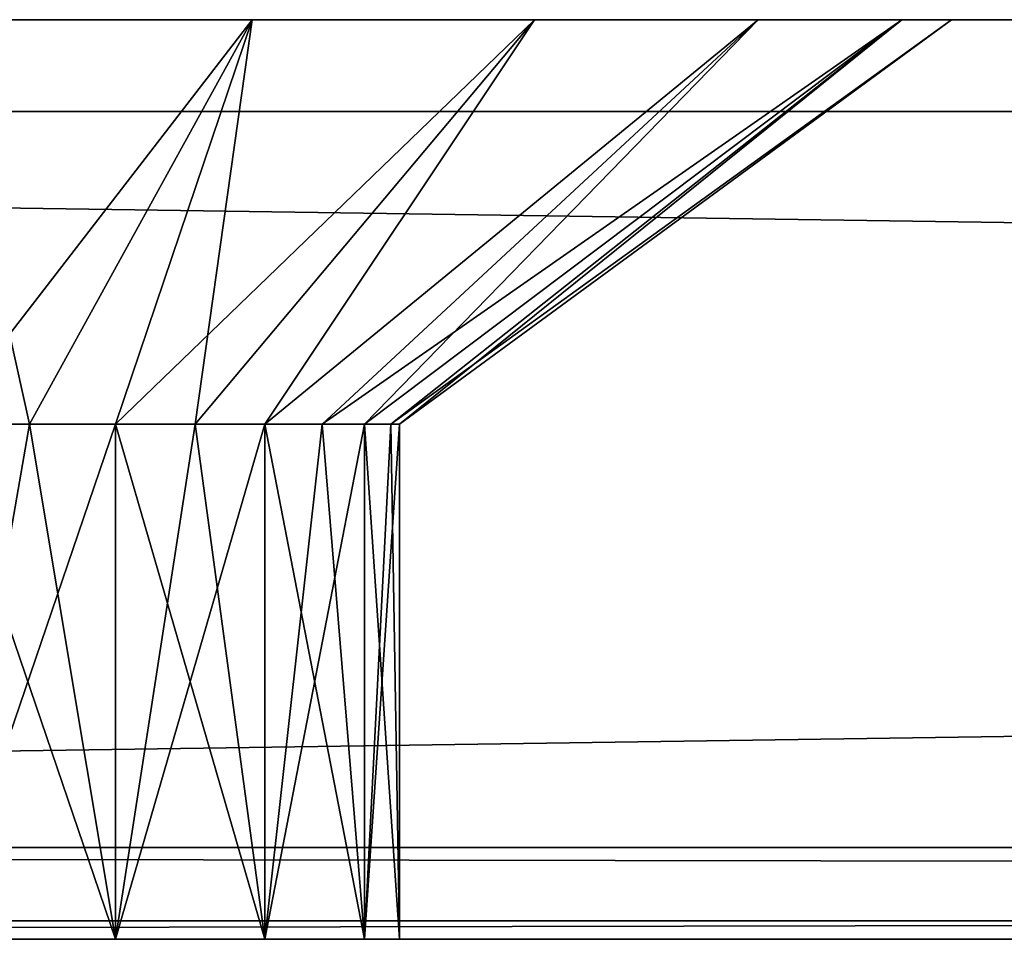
# Model space of a CAD drawing. Header units: millimetres. Extents: x -135 to 135, y -102 to 22.
# Tile 14 of 86: x -99.56 to -94.21, y 16.5 to 21.5. Entities that reach past the tile are written whole.
import ezdxf

# ---------------------------------------------------------------- set-up
doc = ezdxf.new("R2010")
doc.units = ezdxf.units.MM
doc.header["$LTSCALE"] = 65.185185
for name, color, linetype in [('365', 7, 'CONTINUOUS'), ('366', 7, 'CONTINUOUS'), ('367', 7, 'CONTINUOUS'), ('369', 7, 'CONTINUOUS'), ('375', 7, 'CONTINUOUS'), ('376', 7, 'CONTINUOUS'), ('377', 7, 'CONTINUOUS'), ('378', 7, 'CONTINUOUS'), ('381', 7, 'CONTINUOUS'), ('383', 7, 'CONTINUOUS'), ('385', 7, 'CONTINUOUS'), ('390', 7, 'CONTINUOUS'), ('391', 7, 'CONTINUOUS'), ('394', 7, 'CONTINUOUS'), ('395', 7, 'CONTINUOUS')]:
    doc.layers.add(name, color=color, linetype=linetype)

msp = doc.modelspace()

# ---------------------------------------------------------------- linework, layer by layer
at = {"layer": '365', "linetype": 'Continuous'}
for points in [[(-16.7629, 16.5, 48.9777), (-15.0932, 16.5, 48.8426), (-134.62, 16.5, 60.5548), (-16.7629, 16.5, 48.9777)], [(-20.3043, 16.5, 48.9777), (-16.7629, 16.5, 48.9777), (-134.62, 16.5, 60.5548), (-20.3043, 16.5, 48.9777)], [(-20.3043, 16.5, 43.9777), (-20.3043, 16.5, 48.9777), (-134.62, 16.5, 60.5548), (-20.3043, 16.5, 43.9777)], [(-8.7676, 16.5, 48.9777), (-7.7534, 16.5, 48.9777), (-134.62, 16.5, 60.5548), (-8.7676, 16.5, 48.9777)], [(-7.7534, 16.5, 48.9777), (-6.8104, 16.5, 48.9777), (-134.62, 16.5, 60.5548), (-7.7534, 16.5, 48.9777)], [(-9.7005, 16.5, 48.9777), (-8.7676, 16.5, 48.9777), (-134.62, 16.5, 60.5548), (-9.7005, 16.5, 48.9777)], [(-10.674, 16.5, 48.9777), (-9.7005, 16.5, 48.9777), (-134.62, 16.5, 60.5548), (-10.674, 16.5, 48.9777)], [(-14.5714, 16.5, 49.0385), (-13.8491, 16.5, 49.1168), (-134.62, 16.5, 60.5548), (-14.5714, 16.5, 49.0385)], [(-13.8491, 16.5, 49.1168), (-10.674, 16.5, 48.9777), (-134.62, 16.5, 60.5548), (-13.8491, 16.5, 49.1168)], [(-15.0932, 16.5, 48.8426), (-14.5714, 16.5, 49.0385), (-134.62, 16.5, 60.5548), (-15.0932, 16.5, 48.8426)], [(134.12, 16.5, -60.5994), (-100, 16.5, -49.0223), (-134.62, 16.5, -60.5994), (134.12, 16.5, -60.5994)], [(8.1082, 16.5, 48.9777), (9.2615, 16.5, 48.9777), (-134.62, 16.5, 60.5548), (8.1082, 16.5, 48.9777)], [(9.2615, 16.5, 48.9777), (10.1808, 16.5, 48.9777), (-134.62, 16.5, 60.5548), (9.2615, 16.5, 48.9777)], [(8.0711, 16.5, 48.8464), (8.1082, 16.5, 48.9777), (-134.62, 16.5, 60.5548), (8.0711, 16.5, 48.8464)], [(10.1808, 16.5, 48.9777), (12.3348, 16.5, 48.9777), (-134.62, 16.5, 60.5548), (10.1808, 16.5, 48.9777)], [(12.3348, 16.5, 48.9777), (16.1653, 16.5, 48.8426), (-134.62, 16.5, 60.5548), (12.3348, 16.5, 48.9777)], [(16.6871, 16.5, 49.0385), (17.4094, 16.5, 49.1168), (-134.62, 16.5, 60.5548), (16.6871, 16.5, 49.0385)], [(16.1653, 16.5, 48.8426), (16.6871, 16.5, 49.0385), (-134.62, 16.5, 60.5548), (16.1653, 16.5, 48.8426)], [(-6.8104, 16.5, 48.9777), (-5.8368, 16.5, 48.9777), (-134.62, 16.5, 60.5548), (-6.8104, 16.5, 48.9777)], [(-5.8368, 16.5, 48.9777), (-4.8531, 16.5, 48.9777), (-134.62, 16.5, 60.5548), (-5.8368, 16.5, 48.9777)], [(-2.6007, 16.5, 48.9777), (-2.207, 16.5, 48.9592), (-134.62, 16.5, 60.5548), (-2.6007, 16.5, 48.9777)], [(5.1876, 16.5, 48.9777), (6.2086, 16.5, 48.9777), (-134.62, 16.5, 60.5548), (5.1876, 16.5, 48.9777)], [(6.2086, 16.5, 48.9777), (8.0711, 16.5, 48.8464), (-134.62, 16.5, 60.5548), (6.2086, 16.5, 48.9777)], [(-2.207, 16.5, 48.9592), (-0.2093, 16.5, 48.9777), (-134.62, 16.5, 60.5548), (-2.207, 16.5, 48.9592)], [(-4.8531, 16.5, 48.9777), (-2.6007, 16.5, 48.9777), (-134.62, 16.5, 60.5548), (-4.8531, 16.5, 48.9777)], [(-0.2093, 16.5, 48.9777), (0.883, 16.5, 48.9777), (-134.62, 16.5, 60.5548), (-0.2093, 16.5, 48.9777)], [(3.3931, 16.5, 48.9777), (4.5261, 16.5, 48.9777), (-134.62, 16.5, 60.5548), (3.3931, 16.5, 48.9777)], [(4.5261, 16.5, 48.9777), (5.1876, 16.5, 48.9777), (-134.62, 16.5, 60.5548), (4.5261, 16.5, 48.9777)], [(0.883, 16.5, 48.9777), (3.3931, 16.5, 48.9777), (-134.62, 16.5, 60.5548), (0.883, 16.5, 48.9777)], [(17.4094, 16.5, 49.1168), (97, 16.5, 46.4777), (-134.62, 16.5, 60.5548), (17.4094, 16.5, 49.1168)], [(-99.0433, 16.5, 48.7874), (-20.3043, 16.5, 43.9777), (-134.62, 16.5, 60.5548), (-99.0433, 16.5, 48.7874)], [(-100, 16.5, 48.9777), (-99.0433, 16.5, 48.7874), (-134.62, 16.5, 60.5548), (-100, 16.5, 48.9777)], [(97, 16.5, 46.4777), (97.1903, 16.5, 47.4344), (-134.62, 16.5, 60.5548), (97, 16.5, 46.4777)], [(97.1903, 16.5, 47.4344), (97.7322, 16.5, 48.2455), (-134.62, 16.5, 60.5548), (97.1903, 16.5, 47.4344)], [(97.7322, 16.5, 48.2455), (98.5433, 16.5, 48.7874), (-134.62, 16.5, 60.5548), (97.7322, 16.5, 48.2455)], [(-134.62, 16.5, 60.5548), (99.5, 16.5, 48.9777), (134.12, 16.5, 60.5548), (-134.62, 16.5, 60.5548)], [(98.5433, 16.5, 48.7874), (99.5, 16.5, 48.9777), (-134.62, 16.5, 60.5548), (98.5433, 16.5, 48.7874)], [(-100, 16.5, 43.9777), (-115.25, 16.5, 31.4777), (114.75, 16.5, 31.4777), (-100, 16.5, 43.9777)], [(-99.0433, 16.5, -44.2126), (-98.2322, 16.5, -44.7545), (-115.25, 16.5, -31.5223), (-99.0433, 16.5, -44.2126)], [(-100, 16.5, -44.0223), (-99.0433, 16.5, -44.2126), (-115.25, 16.5, -31.5223), (-100, 16.5, -44.0223)], [(-98.2322, 16.5, -44.7545), (97, 16.5, -46.5223), (-115.25, 16.5, -31.5223), (-98.2322, 16.5, -44.7545)], [(-115.25, 16.5, -31.5223), (99.5, 16.5, -44.0223), (114.75, 16.5, -31.5223), (-115.25, 16.5, -31.5223)], [(97.7322, 16.5, -44.7545), (98.5433, 16.5, -44.2126), (-115.25, 16.5, -31.5223), (97.7322, 16.5, -44.7545)], [(98.5433, 16.5, -44.2126), (99.5, 16.5, -44.0223), (-115.25, 16.5, -31.5223), (98.5433, 16.5, -44.2126)], [(97.1903, 16.5, -45.5656), (97.7322, 16.5, -44.7545), (-115.25, 16.5, -31.5223), (97.1903, 16.5, -45.5656)], [(97, 16.5, -46.5223), (97.1903, 16.5, -45.5656), (-115.25, 16.5, -31.5223), (97, 16.5, -46.5223)], [(-99.0433, 16.5, -48.832), (-100, 16.5, -49.0223), (134.12, 16.5, -60.5994), (-99.0433, 16.5, -48.832)], [(-99.0433, 16.5, 44.168), (-100, 16.5, 43.9777), (114.75, 16.5, 31.4777), (-99.0433, 16.5, 44.168)], [(-98.2322, 16.5, -48.29), (-99.0433, 16.5, -48.832), (134.12, 16.5, -60.5994), (-98.2322, 16.5, -48.29)], [(-98.2322, 16.5, 44.71), (-99.0433, 16.5, 44.168), (114.75, 16.5, 31.4777), (-98.2322, 16.5, 44.71)], [(-99.0433, 16.5, 48.7874), (-98.2322, 16.5, 48.2455), (-20.3043, 16.5, 43.9777), (-99.0433, 16.5, 48.7874)], [(-97.6903, 16.5, -47.479), (-98.2322, 16.5, -48.29), (134.12, 16.5, -60.5994), (-97.6903, 16.5, -47.479)], [(-97.6903, 16.5, 45.521), (-98.2322, 16.5, 44.71), (114.75, 16.5, 31.4777), (-97.6903, 16.5, 45.521)], [(-98.2322, 16.5, 48.2455), (-97.6903, 16.5, 47.4344), (-20.3043, 16.5, 43.9777), (-98.2322, 16.5, 48.2455)], [(-97.6903, 16.5, -45.5656), (97, 16.5, -46.5223), (-98.2322, 16.5, -44.7545), (-97.6903, 16.5, -45.5656)], [(-97.5, 16.5, -46.5223), (-97.6903, 16.5, -47.479), (134.12, 16.5, -60.5994), (-97.5, 16.5, -46.5223)], [(-97.5, 16.5, 46.4777), (-97.6903, 16.5, 45.521), (114.75, 16.5, 31.4777), (-97.5, 16.5, 46.4777)], [(-97.6903, 16.5, 47.4344), (-97.5, 16.5, 46.4777), (-20.3043, 16.5, 43.9777), (-97.6903, 16.5, 47.4344)], [(-97.5, 16.5, -46.5223), (97, 16.5, -46.5223), (-97.6903, 16.5, -45.5656), (-97.5, 16.5, -46.5223)], [(-97.5, 16.5, 46.4777), (114.75, 16.5, 31.4777), (-20.3043, 16.5, 43.9777), (-97.5, 16.5, 46.4777)], [(97.7322, 16.5, -48.29), (97.1903, 16.5, -47.479), (-97.5, 16.5, -46.5223), (97.7322, 16.5, -48.29)], [(98.5433, 16.5, -48.832), (97.7322, 16.5, -48.29), (-97.5, 16.5, -46.5223), (98.5433, 16.5, -48.832)], [(98.5433, 16.5, -48.832), (-97.5, 16.5, -46.5223), (134.12, 16.5, -60.5994), (98.5433, 16.5, -48.832)], [(97.1903, 16.5, -47.479), (97, 16.5, -46.5223), (-97.5, 16.5, -46.5223), (97.1903, 16.5, -47.479)]]:
    msp.add_3dface(points, dxfattribs=at)
at = {"layer": '366', "color": 254, "linetype": 'Continuous', "true_color": 0xe6e6e6}
for points in [[(-134.62, 21.5, -60.5994), (-98.3004, 21.5, -51.7531), (94, 21.5, -46.5223), (-134.62, 21.5, -60.5994)], [(-98.3004, 21.5, -51.7531), (-134.62, 21.5, -60.5994), (-100, 21.5, -52.0223), (-98.3004, 21.5, -51.7531)], [(134.12, 21.5, -60.5994), (-134.62, 21.5, -60.5994), (99.5, 21.5, -52.0223), (134.12, 21.5, -60.5994)], [(99.5, 21.5, -52.0223), (-134.62, 21.5, -60.5994), (97.8004, 21.5, -51.7531), (99.5, 21.5, -52.0223)], [(97.8004, 21.5, -51.7531), (-134.62, 21.5, -60.5994), (96.2672, 21.5, -50.9719), (97.8004, 21.5, -51.7531)], [(94.2692, 21.5, -48.2219), (-134.62, 21.5, -60.5994), (94, 21.5, -46.5223), (94.2692, 21.5, -48.2219)], [(95.0504, 21.5, -49.7551), (-134.62, 21.5, -60.5994), (94.2692, 21.5, -48.2219), (95.0504, 21.5, -49.7551)], [(96.2672, 21.5, -50.9719), (-134.62, 21.5, -60.5994), (95.0504, 21.5, -49.7551), (96.2672, 21.5, -50.9719)], [(-134.62, 21.5, 60.5548), (134.12, 21.5, 60.5548), (-100, 21.5, 51.9777), (-134.62, 21.5, 60.5548)], [(-100, 21.5, 51.9777), (134.12, 21.5, 60.5548), (-98.3004, 21.5, 51.7085), (-100, 21.5, 51.9777)], [(-98.3004, 21.5, -41.2915), (-100, 21.5, -41.0223), (-98.3004, 21.5, 41.2469), (-98.3004, 21.5, -41.2915)], [(-98.3004, 21.5, 41.2469), (-100, 21.5, -41.0223), (-100, 21.5, 40.9777), (-98.3004, 21.5, 41.2469)], [(-98.3004, 21.5, 51.7085), (134.12, 21.5, 60.5548), (-96.7672, 21.5, 50.9273), (-98.3004, 21.5, 51.7085)], [(-98.3004, 21.5, -51.7531), (-96.7672, 21.5, -50.9719), (94, 21.5, -46.5223), (-98.3004, 21.5, -51.7531)], [(-96.7672, 21.5, -42.0727), (-98.3004, 21.5, -41.2915), (-96.7672, 21.5, 42.0281), (-96.7672, 21.5, -42.0727)], [(-96.7672, 21.5, 42.0281), (-98.3004, 21.5, -41.2915), (-98.3004, 21.5, 41.2469), (-96.7672, 21.5, 42.0281)], [(94, 21.5, -46.5223), (-96.7672, 21.5, -50.9719), (94, 21.5, 46.4777), (94, 21.5, -46.5223)], [(-96.7672, 21.5, 50.9273), (134.12, 21.5, 60.5548), (-95.5504, 21.5, 49.7105), (-96.7672, 21.5, 50.9273)], [(-96.7672, 21.5, -50.9719), (-95.5504, 21.5, -49.7551), (94, 21.5, 46.4777), (-96.7672, 21.5, -50.9719)], [(-95.5504, 21.5, -43.2895), (-96.7672, 21.5, -42.0727), (-95.5504, 21.5, 43.2449), (-95.5504, 21.5, -43.2895)], [(-95.5504, 21.5, 43.2449), (-96.7672, 21.5, -42.0727), (-96.7672, 21.5, 42.0281), (-95.5504, 21.5, 43.2449)], [(-95.5504, 21.5, 49.7105), (134.12, 21.5, 60.5548), (-94.7692, 21.5, 48.1773), (-95.5504, 21.5, 49.7105)], [(-94.7692, 21.5, 44.7781), (-95.5504, 21.5, -43.2895), (-95.5504, 21.5, 43.2449), (-94.7692, 21.5, 44.7781)], [(-95.5504, 21.5, -49.7551), (-94.7692, 21.5, -48.2219), (94, 21.5, 46.4777), (-95.5504, 21.5, -49.7551)], [(-94.7692, 21.5, -44.8227), (-95.5504, 21.5, -43.2895), (-94.7692, 21.5, 44.7781), (-94.7692, 21.5, -44.8227)], [(-94.7692, 21.5, 48.1773), (134.12, 21.5, 60.5548), (-94.5, 21.5, 46.4777), (-94.7692, 21.5, 48.1773)], [(-94.5, 21.5, -46.5223), (-94.7692, 21.5, -44.8227), (-94.5, 21.5, 46.4777), (-94.5, 21.5, -46.5223)], [(-94.5, 21.5, 46.4777), (-94.7692, 21.5, -44.8227), (-94.7692, 21.5, 44.7781), (-94.5, 21.5, 46.4777)], [(-94.7692, 21.5, -48.2219), (-94.5, 21.5, -46.5223), (94, 21.5, 46.4777), (-94.7692, 21.5, -48.2219)], [(96.2672, 21.5, 50.9273), (-94.5, 21.5, 46.4777), (97.8004, 21.5, 51.7085), (96.2672, 21.5, 50.9273)], [(-94.5, 21.5, 46.4777), (134.12, 21.5, 60.5548), (97.8004, 21.5, 51.7085), (-94.5, 21.5, 46.4777)], [(-94.5, 21.5, -46.5223), (-94.5, 21.5, 46.4777), (96.2672, 21.5, 50.9273), (-94.5, 21.5, -46.5223)], [(94, 21.5, 46.4777), (-94.5, 21.5, -46.5223), (94.2692, 21.5, 48.1773), (94, 21.5, 46.4777)], [(94.2692, 21.5, 48.1773), (-94.5, 21.5, -46.5223), (95.0504, 21.5, 49.7105), (94.2692, 21.5, 48.1773)], [(95.0504, 21.5, 49.7105), (-94.5, 21.5, -46.5223), (96.2672, 21.5, 50.9273), (95.0504, 21.5, 49.7105)]]:
    msp.add_3dface(points, dxfattribs=at)
at = {"layer": '367', "color": 254, "linetype": 'Continuous', "true_color": 0xe6e6e6}
for points in [[(-134.8271, 21, -61.0994), (134.3271, 21, -61.0994), (-134.8271, 17, -61.0994), (-134.8271, 21, -61.0994)], [(-134.8271, 17, -61.0994), (134.3271, 21, -61.0994), (134.3271, 17, -61.0994), (-134.8271, 17, -61.0994)]]:
    msp.add_3dface(points, dxfattribs=at)
at = {"layer": '369', "color": 254, "linetype": 'Continuous', "true_color": 0xe6e6e6}
for points in [[(134.3271, 17, 61.0548), (-134.8271, 21, 61.0548), (-134.8271, 17, 61.0548), (134.3271, 17, 61.0548)], [(134.3271, 21, 61.0548), (-134.8271, 21, 61.0548), (134.3271, 17, 61.0548), (134.3271, 21, 61.0548)]]:
    msp.add_3dface(points, dxfattribs=at)
at = {"layer": '375', "color": 254, "linetype": 'Continuous', "true_color": 0xe6e6e6}
for points in [[(-100, 19.3003, 43.9777), (-99.0433, 16.5, 44.168), (-99.5123, 19.3003, 44.0257), (-100, 19.3003, 43.9777)], [(-100, 16.5, 43.9777), (-99.0433, 16.5, 44.168), (-100, 19.3003, 43.9777), (-100, 16.5, 43.9777)], [(-99.5123, 19.3003, 44.0257), (-99.0433, 16.5, 44.168), (-99.0433, 19.3003, 44.168), (-99.5123, 19.3003, 44.0257)], [(-99.0433, 16.5, 44.168), (-98.2322, 16.5, 44.71), (-99.0433, 19.3003, 44.168), (-99.0433, 16.5, 44.168)], [(-99.0433, 19.3003, 44.168), (-98.2322, 16.5, 44.71), (-98.6111, 19.3003, 44.399), (-99.0433, 19.3003, 44.168)], [(-98.6111, 19.3003, 44.399), (-98.2322, 16.5, 44.71), (-98.2322, 19.3003, 44.7099), (-98.6111, 19.3003, 44.399)], [(-98.2322, 16.5, 44.71), (-97.6903, 16.5, 45.521), (-98.2322, 19.3003, 44.7099), (-98.2322, 16.5, 44.71)], [(-98.2322, 19.3003, 44.7099), (-97.6903, 16.5, 45.521), (-97.9213, 19.3003, 45.0888), (-98.2322, 19.3003, 44.7099)], [(-97.9213, 19.3003, 45.0888), (-97.6903, 16.5, 45.521), (-97.6903, 19.3003, 45.521), (-97.9213, 19.3003, 45.0888)], [(-97.6903, 19.3003, 45.521), (-97.5, 16.5, 46.4777), (-97.548, 19.3003, 45.99), (-97.6903, 19.3003, 45.521)], [(-97.6903, 16.5, 45.521), (-97.5, 16.5, 46.4777), (-97.6903, 19.3003, 45.521), (-97.6903, 16.5, 45.521)], [(-97.5, 16.5, 46.4777), (-97.5, 19.3003, 46.4777), (-97.548, 19.3003, 45.99), (-97.5, 16.5, 46.4777)]]:
    msp.add_3dface(points, dxfattribs=at)
at = {"layer": '376', "color": 254, "linetype": 'Continuous', "true_color": 0xe6e6e6}
for points in [[(-99.0433, 16.5, 48.7874), (-100, 16.5, 48.9777), (-99.0433, 19.3003, 48.7874), (-99.0433, 16.5, 48.7874)], [(-99.0433, 19.3003, 48.7874), (-100, 16.5, 48.9777), (-99.5123, 19.3003, 48.9297), (-99.0433, 19.3003, 48.7874)], [(-99.5123, 19.3003, 48.9297), (-100, 16.5, 48.9777), (-100, 19.3003, 48.9777), (-99.5123, 19.3003, 48.9297)], [(-98.2322, 16.5, 48.2455), (-99.0433, 16.5, 48.7874), (-98.2322, 19.3003, 48.2455), (-98.2322, 16.5, 48.2455)], [(-98.2322, 19.3003, 48.2455), (-99.0433, 16.5, 48.7874), (-98.6111, 19.3003, 48.5564), (-98.2322, 19.3003, 48.2455)], [(-98.6111, 19.3003, 48.5564), (-99.0433, 16.5, 48.7874), (-99.0433, 19.3003, 48.7874), (-98.6111, 19.3003, 48.5564)], [(-97.9213, 19.3003, 47.8666), (-98.2322, 16.5, 48.2455), (-98.2322, 19.3003, 48.2455), (-97.9213, 19.3003, 47.8666)], [(-97.6903, 19.3003, 47.4344), (-98.2322, 16.5, 48.2455), (-97.9213, 19.3003, 47.8666), (-97.6903, 19.3003, 47.4344)], [(-97.6903, 16.5, 47.4344), (-98.2322, 16.5, 48.2455), (-97.6903, 19.3003, 47.4344), (-97.6903, 16.5, 47.4344)], [(-97.548, 19.3003, 46.9654), (-97.6903, 16.5, 47.4344), (-97.6903, 19.3003, 47.4344), (-97.548, 19.3003, 46.9654)], [(-97.5, 19.3003, 46.4777), (-97.6903, 16.5, 47.4344), (-97.548, 19.3003, 46.9654), (-97.5, 19.3003, 46.4777)], [(-97.5, 16.5, 46.4777), (-97.6903, 16.5, 47.4344), (-97.5, 19.3003, 46.4777), (-97.5, 16.5, 46.4777)]]:
    msp.add_3dface(points, dxfattribs=at)
at = {"layer": '377', "color": 254, "linetype": 'Continuous', "true_color": 0xe6e6e6}
for points in [[(-100, 16.5, -49.0223), (-99.0433, 16.5, -48.832), (-100, 19.3003, -49.0223), (-100, 16.5, -49.0223)], [(-100, 19.3003, -49.0223), (-99.0433, 16.5, -48.832), (-99.5123, 19.3003, -48.9743), (-100, 19.3003, -49.0223)], [(-99.5123, 19.3003, -48.9743), (-99.0433, 16.5, -48.832), (-99.0433, 19.3003, -48.832), (-99.5123, 19.3003, -48.9743)], [(-99.0433, 19.3003, -48.832), (-98.2322, 16.5, -48.29), (-98.6111, 19.3003, -48.601), (-99.0433, 19.3003, -48.832)], [(-99.0433, 16.5, -48.832), (-98.2322, 16.5, -48.29), (-99.0433, 19.3003, -48.832), (-99.0433, 16.5, -48.832)], [(-98.6111, 19.3003, -48.601), (-98.2322, 16.5, -48.29), (-98.2322, 19.3003, -48.2901), (-98.6111, 19.3003, -48.601)], [(-98.2322, 19.3003, -48.2901), (-97.6903, 16.5, -47.479), (-97.9213, 19.3003, -47.9112), (-98.2322, 19.3003, -48.2901)], [(-98.2322, 16.5, -48.29), (-97.6903, 16.5, -47.479), (-98.2322, 19.3003, -48.2901), (-98.2322, 16.5, -48.29)], [(-97.9213, 19.3003, -47.9112), (-97.6903, 16.5, -47.479), (-97.6903, 19.3003, -47.479), (-97.9213, 19.3003, -47.9112)], [(-97.6903, 19.3003, -47.479), (-97.5, 16.5, -46.5223), (-97.548, 19.3003, -47.01), (-97.6903, 19.3003, -47.479)], [(-97.6903, 16.5, -47.479), (-97.5, 16.5, -46.5223), (-97.6903, 19.3003, -47.479), (-97.6903, 16.5, -47.479)], [(-97.5, 16.5, -46.5223), (-97.5, 19.3003, -46.5223), (-97.548, 19.3003, -47.01), (-97.5, 16.5, -46.5223)]]:
    msp.add_3dface(points, dxfattribs=at)
at = {"layer": '378', "color": 254, "linetype": 'Continuous', "true_color": 0xe6e6e6}
for points in [[(-99.0433, 19.3003, -44.2126), (-100, 16.5, -44.0223), (-99.5123, 19.3003, -44.0703), (-99.0433, 19.3003, -44.2126)], [(-99.5123, 19.3003, -44.0703), (-100, 16.5, -44.0223), (-100, 19.3003, -44.0223), (-99.5123, 19.3003, -44.0703)], [(-99.0433, 16.5, -44.2126), (-100, 16.5, -44.0223), (-99.0433, 19.3003, -44.2126), (-99.0433, 16.5, -44.2126)], [(-98.2322, 19.3003, -44.7545), (-99.0433, 16.5, -44.2126), (-98.6111, 19.3003, -44.4436), (-98.2322, 19.3003, -44.7545)], [(-98.2322, 16.5, -44.7545), (-99.0433, 16.5, -44.2126), (-98.2322, 19.3003, -44.7545), (-98.2322, 16.5, -44.7545)], [(-98.6111, 19.3003, -44.4436), (-99.0433, 16.5, -44.2126), (-99.0433, 19.3003, -44.2126), (-98.6111, 19.3003, -44.4436)], [(-97.6903, 16.5, -45.5656), (-98.2322, 16.5, -44.7545), (-97.6903, 19.3003, -45.5656), (-97.6903, 16.5, -45.5656)], [(-97.9213, 19.3003, -45.1334), (-98.2322, 16.5, -44.7545), (-98.2322, 19.3003, -44.7545), (-97.9213, 19.3003, -45.1334)], [(-97.6903, 19.3003, -45.5656), (-98.2322, 16.5, -44.7545), (-97.9213, 19.3003, -45.1334), (-97.6903, 19.3003, -45.5656)], [(-97.548, 19.3003, -46.0346), (-97.6903, 16.5, -45.5656), (-97.6903, 19.3003, -45.5656), (-97.548, 19.3003, -46.0346)], [(-97.5, 19.3003, -46.5223), (-97.6903, 16.5, -45.5656), (-97.548, 19.3003, -46.0346), (-97.5, 19.3003, -46.5223)], [(-97.5, 16.5, -46.5223), (-97.6903, 16.5, -45.5656), (-97.5, 19.3003, -46.5223), (-97.5, 16.5, -46.5223)]]:
    msp.add_3dface(points, dxfattribs=at)
at = {"layer": '381', "linetype": 'Continuous'}
for points in [[(-134.62, 16.5, 60.5548), (134.12, 16.5, 60.5548), (-134.8271, 17, 61.0548), (-134.62, 16.5, 60.5548)], [(134.12, 16.5, 60.5548), (134.3271, 17, 61.0548), (-134.8271, 17, 61.0548), (134.12, 16.5, 60.5548)]]:
    msp.add_3dface(points, dxfattribs=at)
at = {"layer": '383', "linetype": 'Continuous'}
for points in [[(-134.62, 16.5, -60.5994), (-134.8271, 17, -61.0994), (134.3271, 17, -61.0994), (-134.62, 16.5, -60.5994)], [(134.12, 16.5, -60.5994), (-134.62, 16.5, -60.5994), (134.3271, 17, -61.0994), (134.12, 16.5, -60.5994)]]:
    msp.add_3dface(points, dxfattribs=at)
at = {"layer": '385', "color": 253, "linetype": 'Continuous', "true_color": 0x999999}
for points in [[(114.75, 16.6, -31.5223), (-115.25, 16.6, 31.4777), (-115.25, 16.6, -31.5223), (114.75, 16.6, -31.5223)], [(114.75, 16.6, 31.4777), (-115.25, 16.6, 31.4777), (114.75, 16.6, -31.5223), (114.75, 16.6, 31.4777)]]:
    msp.add_3dface(points, dxfattribs=at)
at = {"layer": '390', "linetype": 'Continuous'}
for points in [[(-98.3004, 21.5, -41.2915), (-99.5123, 19.3003, -44.0703), (-100, 19.3003, -44.0223), (-98.3004, 21.5, -41.2915)], [(-100, 21.5, -41.0223), (-98.3004, 21.5, -41.2915), (-100, 19.3003, -44.0223), (-100, 21.5, -41.0223)], [(-98.3004, 21.5, -41.2915), (-99.0433, 19.3003, -44.2126), (-99.5123, 19.3003, -44.0703), (-98.3004, 21.5, -41.2915)], [(-96.7672, 21.5, -42.0727), (-98.6111, 19.3003, -44.4436), (-99.0433, 19.3003, -44.2126), (-96.7672, 21.5, -42.0727)], [(-98.3004, 21.5, -41.2915), (-96.7672, 21.5, -42.0727), (-99.0433, 19.3003, -44.2126), (-98.3004, 21.5, -41.2915)], [(-96.7672, 21.5, -42.0727), (-98.2322, 19.3003, -44.7545), (-98.6111, 19.3003, -44.4436), (-96.7672, 21.5, -42.0727)], [(-96.7672, 21.5, -42.0727), (-95.5504, 21.5, -43.2895), (-98.2322, 19.3003, -44.7545), (-96.7672, 21.5, -42.0727)], [(-95.5504, 21.5, -43.2895), (-97.9213, 19.3003, -45.1334), (-98.2322, 19.3003, -44.7545), (-95.5504, 21.5, -43.2895)], [(-94.7692, 21.5, -44.8227), (-97.6903, 19.3003, -45.5656), (-97.9213, 19.3003, -45.1334), (-94.7692, 21.5, -44.8227)], [(-95.5504, 21.5, -43.2895), (-94.7692, 21.5, -44.8227), (-97.9213, 19.3003, -45.1334), (-95.5504, 21.5, -43.2895)], [(-94.7692, 21.5, -44.8227), (-97.548, 19.3003, -46.0346), (-97.6903, 19.3003, -45.5656), (-94.7692, 21.5, -44.8227)], [(-94.7692, 21.5, -44.8227), (-94.5, 21.5, -46.5223), (-97.548, 19.3003, -46.0346), (-94.7692, 21.5, -44.8227)], [(-94.5, 21.5, -46.5223), (-97.5, 19.3003, -46.5223), (-97.548, 19.3003, -46.0346), (-94.5, 21.5, -46.5223)]]:
    msp.add_3dface(points, dxfattribs=at)
at = {"layer": '391', "linetype": 'Continuous'}
for points in [[(-98.3004, 21.5, -51.7531), (-100, 21.5, -52.0223), (-99.5123, 19.3003, -48.9743), (-98.3004, 21.5, -51.7531)], [(-100, 21.5, -52.0223), (-100, 19.3003, -49.0223), (-99.5123, 19.3003, -48.9743), (-100, 21.5, -52.0223)], [(-98.3004, 21.5, -51.7531), (-99.5123, 19.3003, -48.9743), (-99.0433, 19.3003, -48.832), (-98.3004, 21.5, -51.7531)], [(-98.3004, 21.5, -51.7531), (-99.0433, 19.3003, -48.832), (-98.6111, 19.3003, -48.601), (-98.3004, 21.5, -51.7531)], [(-96.7672, 21.5, -50.9719), (-98.6111, 19.3003, -48.601), (-98.2322, 19.3003, -48.2901), (-96.7672, 21.5, -50.9719)], [(-96.7672, 21.5, -50.9719), (-98.3004, 21.5, -51.7531), (-98.6111, 19.3003, -48.601), (-96.7672, 21.5, -50.9719)], [(-95.5504, 21.5, -49.7551), (-98.2322, 19.3003, -48.2901), (-97.9213, 19.3003, -47.9112), (-95.5504, 21.5, -49.7551)], [(-95.5504, 21.5, -49.7551), (-96.7672, 21.5, -50.9719), (-98.2322, 19.3003, -48.2901), (-95.5504, 21.5, -49.7551)], [(-95.5504, 21.5, -49.7551), (-97.9213, 19.3003, -47.9112), (-97.6903, 19.3003, -47.479), (-95.5504, 21.5, -49.7551)], [(-94.7692, 21.5, -48.2219), (-97.6903, 19.3003, -47.479), (-97.548, 19.3003, -47.01), (-94.7692, 21.5, -48.2219)], [(-94.7692, 21.5, -48.2219), (-95.5504, 21.5, -49.7551), (-97.6903, 19.3003, -47.479), (-94.7692, 21.5, -48.2219)], [(-97.5, 19.3003, -46.5223), (-94.7692, 21.5, -48.2219), (-97.548, 19.3003, -47.01), (-97.5, 19.3003, -46.5223)], [(-94.5, 21.5, -46.5223), (-94.7692, 21.5, -48.2219), (-97.5, 19.3003, -46.5223), (-94.5, 21.5, -46.5223)]]:
    msp.add_3dface(points, dxfattribs=at)
at = {"layer": '394', "linetype": 'Continuous'}
for points in [[(-100, 21.5, 40.9777), (-100, 19.3003, 43.9777), (-99.5123, 19.3003, 44.0257), (-100, 21.5, 40.9777)], [(-98.3004, 21.5, 41.2469), (-100, 21.5, 40.9777), (-99.5123, 19.3003, 44.0257), (-98.3004, 21.5, 41.2469)], [(-98.3004, 21.5, 41.2469), (-99.5123, 19.3003, 44.0257), (-99.0433, 19.3003, 44.168), (-98.3004, 21.5, 41.2469)], [(-98.3004, 21.5, 41.2469), (-99.0433, 19.3003, 44.168), (-98.6111, 19.3003, 44.399), (-98.3004, 21.5, 41.2469)], [(-96.7672, 21.5, 42.0281), (-98.6111, 19.3003, 44.399), (-98.2322, 19.3003, 44.7099), (-96.7672, 21.5, 42.0281)], [(-96.7672, 21.5, 42.0281), (-98.3004, 21.5, 41.2469), (-98.6111, 19.3003, 44.399), (-96.7672, 21.5, 42.0281)], [(-95.5504, 21.5, 43.2449), (-96.7672, 21.5, 42.0281), (-98.2322, 19.3003, 44.7099), (-95.5504, 21.5, 43.2449)], [(-95.5504, 21.5, 43.2449), (-98.2322, 19.3003, 44.7099), (-97.9213, 19.3003, 45.0888), (-95.5504, 21.5, 43.2449)], [(-95.5504, 21.5, 43.2449), (-97.9213, 19.3003, 45.0888), (-97.6903, 19.3003, 45.521), (-95.5504, 21.5, 43.2449)], [(-94.7692, 21.5, 44.7781), (-95.5504, 21.5, 43.2449), (-97.6903, 19.3003, 45.521), (-94.7692, 21.5, 44.7781)], [(-94.7692, 21.5, 44.7781), (-97.6903, 19.3003, 45.521), (-97.548, 19.3003, 45.99), (-94.7692, 21.5, 44.7781)], [(-97.5, 19.3003, 46.4777), (-94.7692, 21.5, 44.7781), (-97.548, 19.3003, 45.99), (-97.5, 19.3003, 46.4777)], [(-94.5, 21.5, 46.4777), (-94.7692, 21.5, 44.7781), (-97.5, 19.3003, 46.4777), (-94.5, 21.5, 46.4777)]]:
    msp.add_3dface(points, dxfattribs=at)
at = {"layer": '395', "linetype": 'Continuous'}
for points in [[(-100, 21.5, 51.9777), (-98.3004, 21.5, 51.7085), (-100, 19.3003, 48.9777), (-100, 21.5, 51.9777)], [(-98.3004, 21.5, 51.7085), (-99.5123, 19.3003, 48.9297), (-100, 19.3003, 48.9777), (-98.3004, 21.5, 51.7085)], [(-98.3004, 21.5, 51.7085), (-99.0433, 19.3003, 48.7874), (-99.5123, 19.3003, 48.9297), (-98.3004, 21.5, 51.7085)], [(-98.3004, 21.5, 51.7085), (-96.7672, 21.5, 50.9273), (-99.0433, 19.3003, 48.7874), (-98.3004, 21.5, 51.7085)], [(-96.7672, 21.5, 50.9273), (-98.6111, 19.3003, 48.5564), (-99.0433, 19.3003, 48.7874), (-96.7672, 21.5, 50.9273)], [(-96.7672, 21.5, 50.9273), (-98.2322, 19.3003, 48.2455), (-98.6111, 19.3003, 48.5564), (-96.7672, 21.5, 50.9273)], [(-95.5504, 21.5, 49.7105), (-97.9213, 19.3003, 47.8666), (-98.2322, 19.3003, 48.2455), (-95.5504, 21.5, 49.7105)], [(-96.7672, 21.5, 50.9273), (-95.5504, 21.5, 49.7105), (-98.2322, 19.3003, 48.2455), (-96.7672, 21.5, 50.9273)], [(-94.7692, 21.5, 48.1773), (-97.6903, 19.3003, 47.4344), (-97.9213, 19.3003, 47.8666), (-94.7692, 21.5, 48.1773)], [(-95.5504, 21.5, 49.7105), (-94.7692, 21.5, 48.1773), (-97.9213, 19.3003, 47.8666), (-95.5504, 21.5, 49.7105)], [(-94.7692, 21.5, 48.1773), (-97.548, 19.3003, 46.9654), (-97.6903, 19.3003, 47.4344), (-94.7692, 21.5, 48.1773)], [(-94.5, 21.5, 46.4777), (-97.5, 19.3003, 46.4777), (-97.548, 19.3003, 46.9654), (-94.5, 21.5, 46.4777)], [(-94.7692, 21.5, 48.1773), (-94.5, 21.5, 46.4777), (-97.548, 19.3003, 46.9654), (-94.7692, 21.5, 48.1773)]]:
    msp.add_3dface(points, dxfattribs=at)

doc.saveas('drawing.dxf')
